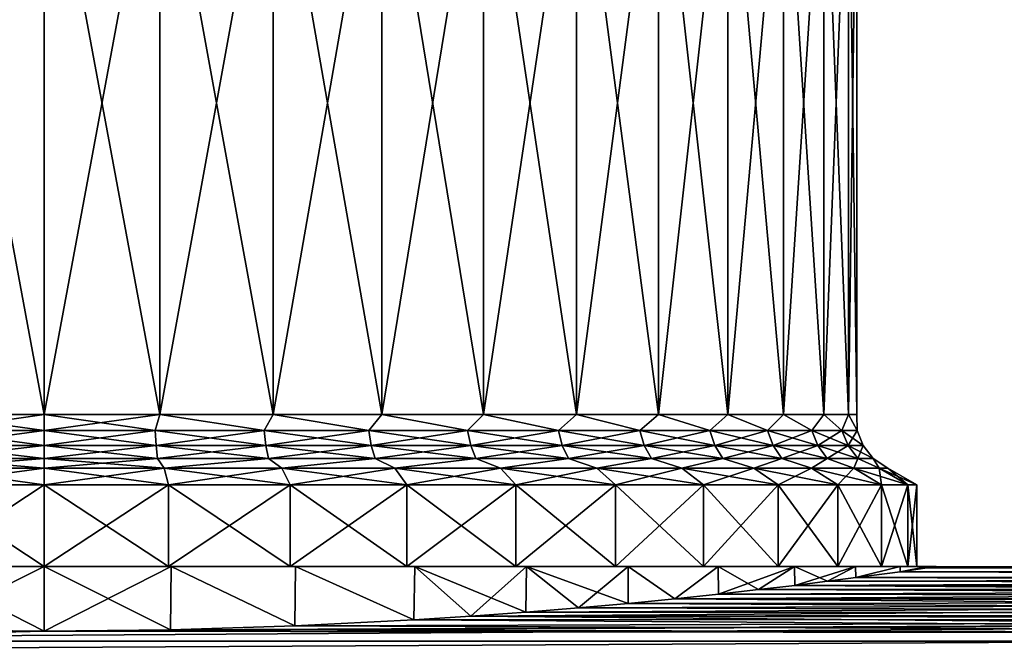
# Model space of a CAD drawing. Header units: metres. Extents: x -90 to 90, y -123 to 74.
# Tile 49 of 131: x -60 to -48, y 13 to 21. Entities that reach past the tile are written whole.
import ezdxf

# ---------------------------------------------------------------- set-up
doc = ezdxf.new("R2010")
doc.units = ezdxf.units.M
doc.layers.add('solid_11662012', color=7, linetype='CONTINUOUS')

msp = doc.modelspace()

# ---------------------------------------------------------------- linework, layer by layer
at = {"layer": 'solid_11662012'}
for points in [[(-61.491104, 15.961881, -10.370854), (-61.491116, 24, -10.370851), (-60, 24, -10.4775)], [(-60, 15.961881, 10.4775), (-60, 24, 10.4775), (-61.491116, 24, 10.370851)], [(-61.491104, 15.961881, 10.370854), (-60, 15.961881, 10.4775), (-61.491116, 24, 10.370851)], [(-60, 15.961881, -10.4775), (-61.491104, 15.961881, -10.370854), (-60, 24, -10.4775)], [(-58.508884, 24, -10.370851), (-60, 15.961881, -10.4775), (-60, 24, -10.4775)], [(-58.508896, 15.961881, 10.370854), (-60, 24, 10.4775), (-60, 15.961881, 10.4775)], [(-58.508896, 15.961881, 10.370854), (-58.508884, 24, 10.370851), (-60, 24, 10.4775)], [(-58.508896, 15.961881, -10.370854), (-60, 15.961881, -10.4775), (-58.508884, 24, -10.370851)], [(-58.508896, 15.961881, 10.370854), (-57.048149, 15.961881, 10.053088), (-58.508884, 24, 10.370851)], [(-58.508896, 15.961881, -10.370854), (-58.508884, 24, -10.370851), (-57.048176, 24, -10.053095)], [(-57.048149, 15.961881, -10.053088), (-58.508896, 15.961881, -10.370854), (-57.048176, 24, -10.053095)], [(-57.048149, 15.961881, 10.053088), (-57.048176, 24, 10.053095), (-58.508884, 24, 10.370851)], [(-55.647488, 15.961881, 9.530669), (-55.647465, 24, 9.530657), (-57.048176, 24, 10.053095)], [(-57.048149, 15.961881, 10.053088), (-55.647488, 15.961881, 9.530669), (-57.048176, 24, 10.053095)], [(-57.048149, 15.961881, -10.053088), (-57.048176, 24, -10.053095), (-55.647465, 24, -9.530657)], [(-55.647491, 15.961881, -9.530669), (-57.048149, 15.961881, -10.053088), (-55.647465, 24, -9.530657)], [(-55.647491, 15.961881, -9.530669), (-55.647465, 24, -9.530657), (-54.335453, 24, -8.814242)], [(-54.335438, 15.961881, -8.814235), (-55.647491, 15.961881, -9.530669), (-54.335453, 24, -8.814242)], [(-55.647488, 15.961881, 9.530669), (-54.335438, 15.961881, 8.814235), (-55.647465, 24, 9.530657)], [(-54.335438, 15.961881, 8.814235), (-54.335453, 24, 8.814242), (-55.647465, 24, 9.530657)], [(-53.138699, 15.961881, 7.918366), (-53.138687, 24, 7.918358), (-54.335453, 24, 8.814242)], [(-54.335438, 15.961881, 8.814235), (-53.138699, 15.961881, 7.918366), (-54.335453, 24, 8.814242)], [(-54.335438, 15.961881, -8.814235), (-54.335453, 24, -8.814242), (-53.138687, 24, -7.918358)], [(-53.138699, 15.961881, -7.918366), (-54.335438, 15.961881, -8.814235), (-53.138687, 24, -7.918358)], [(-53.138699, 15.961881, 7.918366), (-52.081635, 15.961881, 6.861304), (-53.138687, 24, 7.918358)], [(-53.138699, 15.961881, -7.918366), (-53.138687, 24, -7.918358), (-52.081631, 24, -6.861297)], [(-52.081635, 15.961881, -6.861304), (-53.138699, 15.961881, -7.918366), (-52.081631, 24, -6.861297)], [(-52.081635, 15.961881, 6.861304), (-52.081631, 24, 6.861297), (-53.138687, 24, 7.918358)], [(-52.081635, 15.961881, 6.861304), (-51.185768, 15.961881, 5.664565), (-52.081631, 24, 6.861297)], [(-52.081635, 15.961881, -6.861304), (-52.081631, 24, -6.861297), (-51.18578, 24, -5.664585)], [(-51.185768, 15.961881, -5.664565), (-52.081635, 15.961881, -6.861304), (-51.18578, 24, -5.664585)], [(-51.185768, 15.961881, 5.664565), (-51.18578, 24, 5.664585), (-52.081631, 24, 6.861297)], [(-50.46933, 15.961881, 4.352511), (-50.469322, 24, 4.352486), (-51.18578, 24, 5.664585)], [(-51.185768, 15.961881, 5.664565), (-50.46933, 15.961881, 4.352511), (-51.18578, 24, 5.664585)], [(-51.185768, 15.961881, -5.664565), (-51.18578, 24, -5.664585), (-50.469322, 24, -4.352486)], [(-50.46933, 15.961881, -4.352511), (-51.185768, 15.961881, -5.664565), (-50.469322, 24, -4.352486)], [(-50.46933, 15.961881, 4.352511), (-49.946911, 15.961881, 2.951853), (-50.469322, 24, 4.352486)], [(-50.46933, 15.961881, -4.352511), (-50.469322, 24, -4.352486), (-49.946922, 24, -2.951874)], [(-49.946911, 15.961881, -2.951853), (-50.46933, 15.961881, -4.352511), (-49.946922, 24, -2.951874)], [(-49.946911, 15.961881, 2.951853), (-49.946922, 24, 2.951874), (-50.469322, 24, 4.352486)], [(-49.629147, 15.961881, 1.491104), (-49.629143, 24, 1.491084), (-49.946922, 24, 2.951874)], [(-49.946911, 15.961881, 2.951853), (-49.629147, 15.961881, 1.491104), (-49.946922, 24, 2.951874)], [(-49.946911, 15.961881, -2.951853), (-49.946922, 24, -2.951874), (-49.629143, 24, -1.491084)], [(-49.629147, 15.961881, -1.491104), (-49.946911, 15.961881, -2.951853), (-49.629143, 24, -1.491084)], [(-49.629147, 15.961881, 1.491104), (-49.522499, 15.961881, 0), (-49.629143, 24, 1.491084)], [(-49.629147, 15.961881, -1.491104), (-49.629143, 24, -1.491084), (-49.522503, 24)], [(-49.522499, 15.961881, 0), (-49.629147, 15.961881, -1.491104), (-49.522503, 24)], [(-49.522499, 15.961881, 0), (-49.522503, 24), (-49.629143, 24, 1.491084)], [(-60, 15.754825, 10.50476), (-60, 15.961881, 10.4775), (-61.491104, 15.961881, 10.370854)], [(-60, 15.754825, 10.50476), (-61.491104, 15.961881, 10.370854), (-61.430397, 15.754825, 10.406918)], [(-61.430397, 15.754825, -10.406918), (-61.491104, 15.961881, -10.370854), (-60, 15.961881, -10.4775)], [(-61.430397, 15.754825, -10.406918), (-60, 15.961881, -10.4775), (-60, 15.754825, -10.50476)], [(-58.569603, 15.754825, 10.406918), (-58.508896, 15.961881, 10.370854), (-60, 15.961881, 10.4775)], [(-58.569603, 15.754825, 10.406918), (-60, 15.961881, 10.4775), (-60, 15.754825, 10.50476)], [(-60, 15.754825, -10.50476), (-60, 15.961881, -10.4775), (-58.508896, 15.961881, -10.370854)], [(-58.569603, 15.754825, -10.406918), (-60, 15.754825, -10.50476), (-58.508896, 15.961881, -10.370854)], [(-58.569603, 15.754825, -10.406918), (-58.508896, 15.961881, -10.370854), (-57.165852, 15.754825, -10.115214)], [(-57.165852, 15.754825, 10.115214), (-58.508896, 15.961881, 10.370854), (-58.569603, 15.754825, 10.406918)], [(-57.165852, 15.754825, -10.115214), (-58.508896, 15.961881, -10.370854), (-57.048149, 15.961881, -10.053088)], [(-57.165852, 15.754825, 10.115214), (-57.048149, 15.961881, 10.053088), (-58.508896, 15.961881, 10.370854)], [(-57.165852, 15.754825, -10.115214), (-57.048149, 15.961881, -10.053088), (-55.814892, 15.754825, -9.635084)], [(-55.814892, 15.754825, 9.635084), (-57.048149, 15.961881, 10.053088), (-57.165852, 15.754825, 10.115214)], [(-55.814892, 15.754825, -9.635084), (-57.048149, 15.961881, -10.053088), (-55.647491, 15.961881, -9.530669)], [(-55.814892, 15.754825, 9.635084), (-55.647488, 15.961881, 9.530669), (-57.048149, 15.961881, 10.053088)], [(-55.814892, 15.754825, -9.635084), (-55.647491, 15.961881, -9.530669), (-54.541897, 15.754825, -8.975471)], [(-54.541897, 15.754825, 8.975471), (-55.647488, 15.961881, 9.530669), (-55.814892, 15.754825, 9.635084)], [(-54.541897, 15.754825, -8.975471), (-55.647491, 15.961881, -9.530669), (-54.335438, 15.961881, -8.814235)], [(-54.541897, 15.754825, 8.975471), (-54.335438, 15.961881, 8.814235), (-55.647488, 15.961881, 9.530669)], [(-54.541897, 15.754825, -8.975471), (-54.335438, 15.961881, -8.814235), (-53.370571, 15.754825, -8.148661)], [(-53.370571, 15.754825, 8.148661), (-54.335438, 15.961881, 8.814235), (-54.541897, 15.754825, 8.975471)], [(-53.370571, 15.754825, -8.148661), (-54.335438, 15.961881, -8.814235), (-53.138699, 15.961881, -7.918366)], [(-53.370571, 15.754825, 8.148661), (-53.138699, 15.961881, 7.918366), (-54.335438, 15.961881, 8.814235)], [(-53.370571, 15.754825, -8.148661), (-53.138699, 15.961881, -7.918366), (-52.322742, 15.754825, -7.170056)], [(-52.322742, 15.754825, 7.170056), (-53.138699, 15.961881, 7.918366), (-53.370571, 15.754825, 8.148661)], [(-52.322742, 15.754825, -7.170056), (-53.138699, 15.961881, -7.918366), (-52.081635, 15.961881, -6.861304)], [(-52.322742, 15.754825, 7.170056), (-52.081635, 15.961881, 6.861304), (-53.138699, 15.961881, 7.918366)], [(-52.322742, 15.754825, -7.170056), (-52.081635, 15.961881, -6.861304), (-51.417927, 15.754825, -6.057888)], [(-51.417927, 15.754825, 6.057888), (-52.081635, 15.961881, 6.861304), (-52.322742, 15.754825, 7.170056)], [(-51.417927, 15.754825, -6.057888), (-52.081635, 15.961881, -6.861304), (-51.185768, 15.961881, -5.664565)], [(-51.417927, 15.754825, 6.057888), (-51.185768, 15.961881, 5.664565), (-52.081635, 15.961881, 6.861304)], [(-51.417927, 15.754825, -6.057888), (-51.185768, 15.961881, -5.664565), (-50.672981, 15.754825, -4.832872)], [(-50.672981, 15.754825, 4.832872), (-51.185768, 15.961881, 5.664565), (-51.417927, 15.754825, 6.057888)], [(-50.672981, 15.754825, -4.832872), (-51.185768, 15.961881, -5.664565), (-50.46933, 15.961881, -4.352511)], [(-50.672981, 15.754825, 4.832872), (-50.46933, 15.961881, 4.352511), (-51.185768, 15.961881, 5.664565)], [(-50.672981, 15.754825, -4.832872), (-50.46933, 15.961881, -4.352511), (-50.101776, 15.754825, -3.51783)], [(-50.101776, 15.754825, 3.51783), (-50.46933, 15.961881, 4.352511), (-50.672981, 15.754825, 4.832872)], [(-50.101776, 15.754825, -3.51783), (-50.46933, 15.961881, -4.352511), (-49.946911, 15.961881, -2.951853)], [(-50.101776, 15.754825, 3.51783), (-49.946911, 15.961881, 2.951853), (-50.46933, 15.961881, 4.352511)], [(-50.101776, 15.754825, -3.51783), (-49.946911, 15.961881, -2.951853), (-49.714958, 15.754825, -2.137256)], [(-49.714958, 15.754825, 2.137256), (-49.946911, 15.961881, 2.951853), (-50.101776, 15.754825, 3.51783)], [(-49.714958, 15.754825, -2.137256), (-49.946911, 15.961881, -2.951853), (-49.629147, 15.961881, -1.491104)], [(-49.714958, 15.754825, 2.137256), (-49.629147, 15.961881, 1.491104), (-49.946911, 15.961881, 2.951853)], [(-49.714958, 15.754825, -2.137256), (-49.629147, 15.961881, -1.491104), (-49.51973, 15.754825, -0.71687)], [(-49.51973, 15.754825, 0.71687), (-49.629147, 15.961881, 1.491104), (-49.714958, 15.754825, 2.137256)], [(-49.51973, 15.754825, -0.71687), (-49.629147, 15.961881, -1.491104), (-49.522499, 15.961881, 0)], [(-49.51973, 15.754825, 0.71687), (-49.522499, 15.961881, 0), (-49.629147, 15.961881, 1.491104)], [(-49.51973, 15.754825, -0.71687), (-49.522499, 15.961881, 0), (-49.51973, 15.754825, 0.71687)], [(-60, 15.754825, -10.50476), (-60, 15.561699, -10.584785), (-61.441296, 15.561699, -10.486197)], [(-61.430397, 15.754825, -10.406918), (-60, 15.754825, -10.50476), (-61.441296, 15.561699, -10.486197)], [(-61.430397, 15.754825, 10.406918), (-61.441296, 15.561699, 10.486197), (-60, 15.561699, 10.584785)], [(-60, 15.754825, 10.50476), (-61.430397, 15.754825, 10.406918), (-60, 15.561699, 10.584785)], [(-58.569603, 15.754825, -10.406918), (-60, 15.561699, -10.584785), (-60, 15.754825, -10.50476)], [(-58.569603, 15.754825, -10.406918), (-58.558704, 15.561699, -10.486197), (-60, 15.561699, -10.584785)], [(-58.558704, 15.561699, 10.486197), (-60, 15.754825, 10.50476), (-60, 15.561699, 10.584785)], [(-58.569603, 15.754825, 10.406918), (-60, 15.754825, 10.50476), (-58.558704, 15.561699, 10.486197)], [(-58.569603, 15.754825, 10.406918), (-58.558704, 15.561699, 10.486197), (-57.14426, 15.561699, 10.192272)], [(-57.165852, 15.754825, 10.115214), (-58.569603, 15.754825, 10.406918), (-57.14426, 15.561699, 10.192272)], [(-58.569603, 15.754825, -10.406918), (-57.165852, 15.754825, -10.115214), (-58.558704, 15.561699, -10.486197)], [(-57.165852, 15.754825, -10.115214), (-57.14426, 15.561699, -10.192272), (-58.558704, 15.561699, -10.486197)], [(-57.165852, 15.754825, 10.115214), (-57.14426, 15.561699, 10.192272), (-55.783009, 15.561699, 9.708484)], [(-55.814892, 15.754825, 9.635084), (-57.165852, 15.754825, 10.115214), (-55.783009, 15.561699, 9.708484)], [(-57.165852, 15.754825, -10.115214), (-55.814892, 15.754825, -9.635084), (-57.14426, 15.561699, -10.192272)], [(-55.814892, 15.754825, -9.635084), (-55.783009, 15.561699, -9.708484), (-57.14426, 15.561699, -10.192272)], [(-55.814892, 15.754825, 9.635084), (-55.783009, 15.561699, 9.708484), (-54.500317, 15.561699, 9.043845)], [(-54.541897, 15.754825, 8.975471), (-55.814892, 15.754825, 9.635084), (-54.500317, 15.561699, 9.043845)], [(-55.814892, 15.754825, -9.635084), (-54.541897, 15.754825, -8.975471), (-55.783009, 15.561699, -9.708484)], [(-54.541897, 15.754825, -8.975471), (-54.500317, 15.561699, -9.043845), (-55.783009, 15.561699, -9.708484)], [(-54.541897, 15.754825, 8.975471), (-54.500317, 15.561699, 9.043845), (-53.320068, 15.561699, 8.210737)], [(-53.370571, 15.754825, 8.148661), (-54.541897, 15.754825, 8.975471), (-53.320068, 15.561699, 8.210737)], [(-54.541897, 15.754825, -8.975471), (-53.370571, 15.754825, -8.148661), (-54.500317, 15.561699, -9.043845)], [(-53.370571, 15.754825, -8.148661), (-53.320068, 15.561699, -8.210737), (-54.500317, 15.561699, -9.043845)], [(-53.370571, 15.754825, 8.148661), (-53.320068, 15.561699, 8.210737), (-52.264259, 15.561699, 7.224678)], [(-52.322742, 15.754825, 7.170056), (-53.370571, 15.754825, 8.148661), (-52.264259, 15.561699, 7.224678)], [(-53.370571, 15.754825, -8.148661), (-52.322742, 15.754825, -7.170056), (-53.320068, 15.561699, -8.210737)], [(-52.322742, 15.754825, -7.170056), (-52.264259, 15.561699, -7.224678), (-53.320068, 15.561699, -8.210737)], [(-52.322742, 15.754825, 7.170056), (-52.264259, 15.561699, 7.224678), (-51.352551, 15.561699, 6.104037)], [(-51.417927, 15.754825, 6.057888), (-52.322742, 15.754825, 7.170056), (-51.352551, 15.561699, 6.104037)], [(-52.322742, 15.754825, -7.170056), (-51.417927, 15.754825, -6.057888), (-52.264259, 15.561699, -7.224678)], [(-51.417927, 15.754825, -6.057888), (-51.352551, 15.561699, -6.104037), (-52.264259, 15.561699, -7.224678)], [(-51.417927, 15.754825, 6.057888), (-51.352551, 15.561699, 6.104037), (-50.601925, 15.561699, 4.869689)], [(-50.672981, 15.754825, 4.832872), (-51.417927, 15.754825, 6.057888), (-50.601925, 15.561699, 4.869689)], [(-51.417927, 15.754825, -6.057888), (-50.672981, 15.754825, -4.832872), (-51.352551, 15.561699, -6.104037)], [(-50.672981, 15.754825, -4.832872), (-50.601925, 15.561699, -4.869689), (-51.352551, 15.561699, -6.104037)], [(-50.672981, 15.754825, 4.832872), (-50.601925, 15.561699, 4.869689), (-50.026371, 15.561699, 3.544629)], [(-50.101776, 15.754825, 3.51783), (-50.672981, 15.754825, 4.832872), (-50.026371, 15.561699, 3.544629)], [(-50.672981, 15.754825, -4.832872), (-50.101776, 15.754825, -3.51783), (-50.601925, 15.561699, -4.869689)], [(-50.101776, 15.754825, -3.51783), (-50.026371, 15.561699, -3.544629), (-50.601925, 15.561699, -4.869689)], [(-50.101776, 15.754825, 3.51783), (-50.026371, 15.561699, 3.544629), (-49.636604, 15.561699, 2.153538)], [(-49.714958, 15.754825, 2.137256), (-50.101776, 15.754825, 3.51783), (-49.636604, 15.561699, 2.153538)], [(-50.101776, 15.754825, -3.51783), (-49.714958, 15.754825, -2.137256), (-50.026371, 15.561699, -3.544629)], [(-49.714958, 15.754825, -2.137256), (-49.636604, 15.561699, -2.153538), (-50.026371, 15.561699, -3.544629)], [(-49.714958, 15.754825, 2.137256), (-49.636604, 15.561699, 2.153538), (-49.439892, 15.561699, 0.722331)], [(-49.51973, 15.754825, 0.71687), (-49.714958, 15.754825, 2.137256), (-49.439892, 15.561699, 0.722331)], [(-49.714958, 15.754825, -2.137256), (-49.51973, 15.754825, -0.71687), (-49.636604, 15.561699, -2.153538)], [(-49.51973, 15.754825, -0.71687), (-49.439892, 15.561699, -0.722331), (-49.636604, 15.561699, -2.153538)], [(-49.51973, 15.754825, 0.71687), (-49.439892, 15.561699, 0.722331), (-49.439892, 15.561699, -0.722331)], [(-49.51973, 15.754825, -0.71687), (-49.51973, 15.754825, 0.71687), (-49.439892, 15.561699, -0.722331)], [(-60, 15.561699, -10.584785), (-60, 15.395899, -10.712111), (-61.458633, 15.395899, -10.612338)], [(-61.441296, 15.561699, -10.486197), (-60, 15.561699, -10.584785), (-61.458633, 15.395899, -10.612338)], [(-61.441296, 15.561699, 10.486197), (-61.458633, 15.395899, 10.612338), (-60, 15.395899, 10.712111)], [(-60, 15.561699, 10.584785), (-61.441296, 15.561699, 10.486197), (-60, 15.395899, 10.712111)], [(-58.558704, 15.561699, -10.486197), (-60, 15.395899, -10.712111), (-60, 15.561699, -10.584785)], [(-58.558704, 15.561699, -10.486197), (-58.541367, 15.395899, -10.612338), (-60, 15.395899, -10.712111)], [(-58.541367, 15.395899, 10.612338), (-60, 15.561699, 10.584785), (-60, 15.395899, 10.712111)], [(-58.558704, 15.561699, 10.486197), (-60, 15.561699, 10.584785), (-58.541367, 15.395899, 10.612338)], [(-58.558704, 15.561699, 10.486197), (-58.541367, 15.395899, 10.612338), (-57.109905, 15.395899, 10.314877)], [(-57.14426, 15.561699, 10.192272), (-58.558704, 15.561699, 10.486197), (-57.109905, 15.395899, 10.314877)], [(-58.558704, 15.561699, -10.486197), (-57.14426, 15.561699, -10.192272), (-58.541367, 15.395899, -10.612338)], [(-57.14426, 15.561699, -10.192272), (-57.109905, 15.395899, -10.314877), (-58.541367, 15.395899, -10.612338)], [(-57.14426, 15.561699, 10.192272), (-57.109905, 15.395899, 10.314877), (-55.732285, 15.395899, 9.825269)], [(-55.783009, 15.561699, 9.708484), (-57.14426, 15.561699, 10.192272), (-55.732285, 15.395899, 9.825269)], [(-57.14426, 15.561699, -10.192272), (-55.783009, 15.561699, -9.708484), (-57.109905, 15.395899, -10.314877)], [(-55.783009, 15.561699, -9.708484), (-55.732285, 15.395899, -9.825269), (-57.109905, 15.395899, -10.314877)], [(-55.783009, 15.561699, 9.708484), (-55.732285, 15.395899, 9.825269), (-54.434158, 15.395899, 9.152636)], [(-54.500317, 15.561699, 9.043845), (-55.783009, 15.561699, 9.708484), (-54.434158, 15.395899, 9.152636)], [(-55.783009, 15.561699, -9.708484), (-54.500317, 15.561699, -9.043845), (-55.732285, 15.395899, -9.825269)], [(-54.500317, 15.561699, -9.043845), (-54.434158, 15.395899, -9.152636), (-55.732285, 15.395899, -9.825269)], [(-54.500317, 15.561699, 9.043845), (-54.434158, 15.395899, 9.152636), (-53.239716, 15.395899, 8.309505)], [(-53.320068, 15.561699, 8.210737), (-54.500317, 15.561699, 9.043845), (-53.239716, 15.395899, 8.309505)], [(-54.500317, 15.561699, -9.043845), (-53.320068, 15.561699, -8.210737), (-54.434158, 15.395899, -9.152636)], [(-53.320068, 15.561699, -8.210737), (-53.239716, 15.395899, -8.309505), (-54.434158, 15.395899, -9.152636)], [(-53.320068, 15.561699, 8.210737), (-53.239716, 15.395899, 8.309505), (-52.171204, 15.395899, 7.311585)], [(-52.264259, 15.561699, 7.224678), (-53.320068, 15.561699, 8.210737), (-52.171204, 15.395899, 7.311585)], [(-53.320068, 15.561699, -8.210737), (-52.264259, 15.561699, -7.224678), (-53.239716, 15.395899, -8.309505)], [(-52.264259, 15.561699, -7.224678), (-52.171204, 15.395899, -7.311585), (-53.239716, 15.395899, -8.309505)], [(-52.264259, 15.561699, 7.224678), (-52.171204, 15.395899, 7.311585), (-51.248528, 15.395899, 6.177464)], [(-51.352551, 15.561699, 6.104037), (-52.264259, 15.561699, 7.224678), (-51.248528, 15.395899, 6.177464)], [(-52.264259, 15.561699, -7.224678), (-51.352551, 15.561699, -6.104037), (-52.171204, 15.395899, -7.311585)], [(-51.352551, 15.561699, -6.104037), (-51.248528, 15.395899, -6.177464), (-52.171204, 15.395899, -7.311585)], [(-51.352551, 15.561699, 6.104037), (-51.248528, 15.395899, 6.177464), (-50.488876, 15.395899, 4.928267)], [(-50.601925, 15.561699, 4.869689), (-51.352551, 15.561699, 6.104037), (-50.488876, 15.395899, 4.928267)], [(-51.352551, 15.561699, -6.104037), (-50.601925, 15.561699, -4.869689), (-51.248528, 15.395899, -6.177464)], [(-50.601925, 15.561699, -4.869689), (-50.488876, 15.395899, -4.928267), (-51.248528, 15.395899, -6.177464)], [(-50.601925, 15.561699, 4.869689), (-50.488876, 15.395899, 4.928267), (-49.906395, 15.395899, 3.587268)], [(-50.026371, 15.561699, 3.544629), (-50.601925, 15.561699, 4.869689), (-49.906395, 15.395899, 3.587268)], [(-50.601925, 15.561699, -4.869689), (-50.026371, 15.561699, -3.544629), (-50.488876, 15.395899, -4.928267)], [(-50.026371, 15.561699, -3.544629), (-49.906395, 15.395899, -3.587268), (-50.488876, 15.395899, -4.928267)], [(-50.026371, 15.561699, 3.544629), (-49.906395, 15.395899, 3.587268), (-49.511944, 15.395899, 2.179443)], [(-49.636604, 15.561699, 2.153538), (-50.026371, 15.561699, 3.544629), (-49.511944, 15.395899, 2.179443)], [(-50.026371, 15.561699, -3.544629), (-49.636604, 15.561699, -2.153538), (-49.906395, 15.395899, -3.587268)], [(-49.636604, 15.561699, -2.153538), (-49.511944, 15.395899, -2.179443), (-49.906395, 15.395899, -3.587268)], [(-49.636604, 15.561699, 2.153538), (-49.511944, 15.395899, 2.179443), (-49.312862, 15.395899, 0.73102)], [(-49.439892, 15.561699, 0.722331), (-49.636604, 15.561699, 2.153538), (-49.312862, 15.395899, 0.73102)], [(-49.636604, 15.561699, -2.153538), (-49.439892, 15.561699, -0.722331), (-49.511944, 15.395899, -2.179443)], [(-49.439892, 15.561699, -0.722331), (-49.312862, 15.395899, -0.73102), (-49.511944, 15.395899, -2.179443)], [(-49.439892, 15.561699, 0.722331), (-49.312862, 15.395899, 0.73102), (-49.312862, 15.395899, -0.73102)], [(-49.439892, 15.561699, -0.722331), (-49.439892, 15.561699, 0.722331), (-49.312862, 15.395899, -0.73102)], [(-60, 15.395899, -10.712111), (-60, 15.26906, -10.8775), (-61.547993, 15.26906, -10.766788)], [(-61.458633, 15.395899, -10.612338), (-60, 15.395899, -10.712111), (-61.547993, 15.26906, -10.766788)], [(-61.458633, 15.395899, 10.612338), (-61.547993, 15.26906, 10.766788), (-60, 15.26906, 10.8775)], [(-60, 15.395899, 10.712111), (-61.458633, 15.395899, 10.612338), (-60, 15.26906, 10.8775)], [(-58.541367, 15.395899, -10.612338), (-58.452007, 15.26906, -10.766788), (-60, 15.26906, -10.8775)], [(-58.541367, 15.395899, -10.612338), (-60, 15.26906, -10.8775), (-60, 15.395899, -10.712111)], [(-60, 15.395899, 10.712111), (-60, 15.26906, 10.8775), (-58.452007, 15.26906, 10.766788)], [(-58.541367, 15.395899, 10.612338), (-60, 15.395899, 10.712111), (-58.452007, 15.26906, 10.766788)], [(-57.109905, 15.395899, 10.314877), (-58.541367, 15.395899, 10.612338), (-58.452007, 15.26906, 10.766788)], [(-58.541367, 15.395899, -10.612338), (-57.109905, 15.395899, -10.314877), (-58.452007, 15.26906, -10.766788)], [(-57.109905, 15.395899, 10.314877), (-58.452007, 15.26906, 10.766788), (-56.935482, 15.26906, 10.436893)], [(-57.109905, 15.395899, -10.314877), (-56.935482, 15.26906, -10.436893), (-58.452007, 15.26906, -10.766788)], [(-55.732285, 15.395899, 9.825269), (-57.109905, 15.395899, 10.314877), (-56.935482, 15.26906, 10.436893)], [(-57.109905, 15.395899, -10.314877), (-55.732285, 15.395899, -9.825269), (-56.935482, 15.26906, -10.436893)], [(-55.732285, 15.395899, 9.825269), (-56.935482, 15.26906, 10.436893), (-55.481342, 15.26906, 9.89453)], [(-55.732285, 15.395899, -9.825269), (-55.481339, 15.26906, -9.894529), (-56.935482, 15.26906, -10.436893)], [(-54.434158, 15.395899, 9.152636), (-55.732285, 15.395899, 9.825269), (-55.481342, 15.26906, 9.89453)], [(-55.732285, 15.395899, -9.825269), (-54.434158, 15.395899, -9.152636), (-55.481339, 15.26906, -9.894529)], [(-54.434158, 15.395899, 9.152636), (-55.481342, 15.26906, 9.89453), (-54.119198, 15.26906, 9.150747)], [(-54.434158, 15.395899, -9.152636), (-54.119198, 15.26906, -9.150746), (-55.481339, 15.26906, -9.894529)], [(-53.239716, 15.395899, 8.309505), (-54.434158, 15.395899, 9.152636), (-54.119198, 15.26906, 9.150747)], [(-54.434158, 15.395899, -9.152636), (-53.239716, 15.395899, -8.309505), (-54.119198, 15.26906, -9.150746)], [(-53.239716, 15.395899, 8.309505), (-54.119198, 15.26906, 9.150747), (-52.876766, 15.26906, 8.220676)], [(-53.239716, 15.395899, -8.309505), (-52.876762, 15.26906, -8.220675), (-54.119198, 15.26906, -9.150746)], [(-52.171204, 15.395899, 7.311585), (-53.239716, 15.395899, 8.309505), (-52.876766, 15.26906, 8.220676)], [(-53.239716, 15.395899, -8.309505), (-52.171204, 15.395899, -7.311585), (-52.876762, 15.26906, -8.220675)], [(-52.171204, 15.395899, 7.311585), (-52.876766, 15.26906, 8.220676), (-51.779343, 15.26906, 7.123259)], [(-52.171204, 15.395899, -7.311585), (-51.779343, 15.26906, -7.123258), (-52.876762, 15.26906, -8.220675)], [(-51.248528, 15.395899, 6.177464), (-52.171204, 15.395899, 7.311585), (-51.779343, 15.26906, 7.123259)], [(-52.171204, 15.395899, -7.311585), (-51.248528, 15.395899, -6.177464), (-51.779343, 15.26906, -7.123258)], [(-51.248528, 15.395899, 6.177464), (-51.779343, 15.26906, 7.123259), (-50.84927, 15.26906, 5.880831)], [(-51.248528, 15.395899, -6.177464), (-50.84927, 15.26906, -5.880829), (-51.779343, 15.26906, -7.123258)], [(-50.488876, 15.395899, 4.928267), (-51.248528, 15.395899, 6.177464), (-50.84927, 15.26906, 5.880831)], [(-51.248528, 15.395899, -6.177464), (-50.488876, 15.395899, -4.928267), (-50.84927, 15.26906, -5.880829)], [(-50.488876, 15.395899, 4.928267), (-50.84927, 15.26906, 5.880831), (-50.10548, 15.26906, 4.518685)], [(-50.488876, 15.395899, -4.928267), (-50.10548, 15.26906, -4.518683), (-50.84927, 15.26906, -5.880829)], [(-49.906395, 15.395899, 3.587268), (-50.488876, 15.395899, 4.928267), (-50.10548, 15.26906, 4.518685)], [(-50.488876, 15.395899, -4.928267), (-49.906395, 15.395899, -3.587268), (-50.10548, 15.26906, -4.518683)], [(-49.906395, 15.395899, 3.587268), (-50.10548, 15.26906, 4.518685), (-49.563118, 15.26906, 3.064552)], [(-49.906395, 15.395899, -3.587268), (-49.563118, 15.26906, -3.06455), (-50.10548, 15.26906, -4.518683)], [(-49.511944, 15.395899, 2.179443), (-49.906395, 15.395899, 3.587268), (-49.563118, 15.26906, 3.064552)], [(-49.906395, 15.395899, -3.587268), (-49.511944, 15.395899, -2.179443), (-49.563118, 15.26906, -3.06455)], [(-49.511944, 15.395899, 2.179443), (-49.563118, 15.26906, 3.064552), (-49.233219, 15.26906, 1.548033)], [(-49.511944, 15.395899, -2.179443), (-49.233219, 15.26906, -1.548031), (-49.563118, 15.26906, -3.06455)], [(-49.312862, 15.395899, 0.73102), (-49.511944, 15.395899, 2.179443), (-49.233219, 15.26906, 1.548033)], [(-49.511944, 15.395899, -2.179443), (-49.312862, 15.395899, -0.73102), (-49.233219, 15.26906, -1.548031)], [(-49.312862, 15.395899, 0.73102), (-49.233219, 15.26906, 1.548033), (-49.122501, 15.26906, 0.000001)], [(-49.312862, 15.395899, -0.73102), (-49.122501, 15.26906, 0.000001), (-49.233219, 15.26906, -1.548031)], [(-49.312862, 15.395899, -0.73102), (-49.312862, 15.395899, 0.73102), (-49.122501, 15.26906, 0.000001)], [(-60, 15.26906, -10.8775), (-60, 15.053997, -11.25), (-61.601006, 15.053997, -11.135496)], [(-61.547993, 15.26906, -10.766788), (-60, 15.26906, -10.8775), (-61.601006, 15.053997, -11.135496)], [(-61.547993, 15.26906, 10.766788), (-61.601006, 15.053997, 11.135496), (-60, 15.053997, 11.25)], [(-60, 15.26906, 10.8775), (-61.547993, 15.26906, 10.766788), (-60, 15.053997, 11.25)], [(-58.452007, 15.26906, -10.766788), (-58.398994, 15.053997, -11.135496), (-60, 15.053997, -11.25)], [(-58.452007, 15.26906, -10.766788), (-60, 15.053997, -11.25), (-60, 15.26906, -10.8775)], [(-60, 15.26906, 10.8775), (-60, 15.053997, 11.25), (-58.398994, 15.053997, 11.135496)], [(-58.452007, 15.26906, 10.766788), (-60, 15.26906, 10.8775), (-58.398994, 15.053997, 11.135496)], [(-58.452007, 15.26906, 10.766788), (-58.398994, 15.053997, 11.135496), (-56.83046, 15.053997, 10.794282)], [(-56.935482, 15.26906, 10.436893), (-58.452007, 15.26906, 10.766788), (-56.83046, 15.053997, 10.794282)], [(-58.452007, 15.26906, -10.766788), (-56.935482, 15.26906, -10.436893), (-58.398994, 15.053997, -11.135496)], [(-56.935482, 15.26906, -10.436893), (-56.83046, 15.053997, -10.794282), (-58.398994, 15.053997, -11.135496)], [(-56.935482, 15.26906, 10.436893), (-56.83046, 15.053997, 10.794282), (-55.326611, 15.053997, 10.233374)], [(-55.481342, 15.26906, 9.89453), (-56.935482, 15.26906, 10.436893), (-55.326611, 15.053997, 10.233374)], [(-56.935482, 15.26906, -10.436893), (-55.481339, 15.26906, -9.894529), (-56.83046, 15.053997, -10.794282)], [(-55.481339, 15.26906, -9.894529), (-55.326611, 15.053997, -10.233374), (-56.83046, 15.053997, -10.794282)], [(-55.481342, 15.26906, 9.89453), (-55.326611, 15.053997, 10.233374), (-53.917801, 15.053997, 9.464109)], [(-54.119198, 15.26906, 9.150747), (-55.481342, 15.26906, 9.89453), (-53.917801, 15.053997, 9.464109)], [(-55.481339, 15.26906, -9.894529), (-54.119198, 15.26906, -9.150746), (-55.326611, 15.053997, -10.233374)], [(-54.119198, 15.26906, -9.150746), (-53.917801, 15.053997, -9.464109), (-55.326611, 15.053997, -10.233374)], [(-54.119198, 15.26906, 9.150747), (-53.917801, 15.053997, 9.464109), (-52.632778, 15.053997, 8.50215)], [(-52.876766, 15.26906, 8.220676), (-54.119198, 15.26906, 9.150747), (-52.632778, 15.053997, 8.50215)], [(-54.119198, 15.26906, -9.150746), (-52.876762, 15.26906, -8.220675), (-53.917801, 15.053997, -9.464109)], [(-52.876762, 15.26906, -8.220675), (-52.632778, 15.053997, -8.50215), (-53.917801, 15.053997, -9.464109)], [(-52.876766, 15.26906, 8.220676), (-52.632778, 15.053997, 8.50215), (-51.497849, 15.053997, 7.367221)], [(-51.779343, 15.26906, 7.123259), (-52.876766, 15.26906, 8.220676), (-51.497849, 15.053997, 7.367221)], [(-52.876762, 15.26906, -8.220675), (-51.779343, 15.26906, -7.123258), (-52.632778, 15.053997, -8.50215)], [(-51.779343, 15.26906, -7.123258), (-51.497849, 15.053997, -7.367221), (-52.632778, 15.053997, -8.50215)], [(-51.779343, 15.26906, 7.123259), (-51.497849, 15.053997, 7.367221), (-50.535892, 15.053997, 6.082198)], [(-50.84927, 15.26906, 5.880831), (-51.779343, 15.26906, 7.123259), (-50.535892, 15.053997, 6.082198)], [(-51.779343, 15.26906, -7.123258), (-50.84927, 15.26906, -5.880829), (-51.497849, 15.053997, -7.367221)], [(-50.84927, 15.26906, -5.880829), (-50.535892, 15.053997, -6.082198), (-51.497849, 15.053997, -7.367221)], [(-50.84927, 15.26906, 5.880831), (-50.535892, 15.053997, 6.082198), (-49.766624, 15.053997, 4.673389)], [(-50.10548, 15.26906, 4.518685), (-50.84927, 15.26906, 5.880831), (-49.766624, 15.053997, 4.673389)], [(-50.84927, 15.26906, -5.880829), (-50.10548, 15.26906, -4.518683), (-50.535892, 15.053997, -6.082198)], [(-50.10548, 15.26906, -4.518683), (-49.766624, 15.053997, -4.673389), (-50.535892, 15.053997, -6.082198)], [(-50.10548, 15.26906, 4.518685), (-49.766624, 15.053997, 4.673389), (-49.205719, 15.053997, 3.169539)], [(-49.563118, 15.26906, 3.064552), (-50.10548, 15.26906, 4.518685), (-49.205719, 15.053997, 3.169539)], [(-50.10548, 15.26906, -4.518683), (-49.563118, 15.26906, -3.06455), (-49.766624, 15.053997, -4.673389)], [(-49.563118, 15.26906, -3.06455), (-49.205719, 15.053997, -3.169539), (-49.766624, 15.053997, -4.673389)], [(-49.563118, 15.26906, 3.064552), (-49.205719, 15.053997, 3.169539), (-48.864502, 15.053997, 1.601006)], [(-49.233219, 15.26906, 1.548033), (-49.563118, 15.26906, 3.064552), (-48.864502, 15.053997, 1.601006)], [(-49.563118, 15.26906, -3.06455), (-49.233219, 15.26906, -1.548031), (-49.205719, 15.053997, -3.169539)], [(-49.233219, 15.26906, 1.548033), (-48.864502, 15.053997, 1.601006), (-48.75, 15.053997)], [(-49.122501, 15.26906, 0.000001), (-49.233219, 15.26906, 1.548033), (-48.75, 15.053997)], [(-49.233219, 15.26906, -1.548031), (-48.864502, 15.053997, -1.601006), (-49.205719, 15.053997, -3.169539)], [(-49.233219, 15.26906, -1.548031), (-49.122501, 15.26906, 0.000001), (-48.864502, 15.053997, -1.601006)], [(-49.122501, 15.26906, 0.000001), (-48.75, 15.053997), (-48.864502, 15.053997, -1.601006)], [(-60, 15.053997, -11.25), (-60, 14, -11.25), (-61.601059, 14, -11.135487)], [(-61.601006, 15.053997, -11.135496), (-60, 15.053997, -11.25), (-61.601059, 14, -11.135487)], [(-61.601006, 15.053997, 11.135496), (-61.601059, 14, 11.135487), (-60, 14, 11.25)], [(-60, 15.053997, 11.25), (-61.601006, 15.053997, 11.135496), (-60, 14, 11.25)], [(-58.398994, 15.053997, -11.135496), (-58.398941, 14, -11.135487), (-60, 14, -11.25)], [(-58.398994, 15.053997, -11.135496), (-60, 14, -11.25), (-60, 15.053997, -11.25)], [(-60, 15.053997, 11.25), (-60, 14, 11.25), (-58.398941, 14, 11.135487)], [(-58.398994, 15.053997, 11.135496), (-60, 15.053997, 11.25), (-58.398941, 14, 11.135487)], [(-58.398994, 15.053997, 11.135496), (-58.398941, 14, 11.135487), (-56.830536, 14, 10.794302)], [(-56.83046, 15.053997, 10.794282), (-58.398994, 15.053997, 11.135496), (-56.830536, 14, 10.794302)], [(-58.398994, 15.053997, -11.135496), (-56.83046, 15.053997, -10.794282), (-58.398941, 14, -11.135487)], [(-56.83046, 15.053997, -10.794282), (-56.830536, 14, -10.794302), (-58.398941, 14, -11.135487)], [(-56.83046, 15.053997, 10.794282), (-56.830536, 14, 10.794302), (-55.326561, 14, 10.233352)], [(-55.326611, 15.053997, -10.233374), (-55.326561, 14, -10.233352), (-56.830536, 14, -10.794302)], [(-56.83046, 15.053997, -10.794282), (-55.326611, 15.053997, -10.233374), (-56.830536, 14, -10.794302)], [(-55.326611, 15.053997, 10.233374), (-56.83046, 15.053997, 10.794282), (-55.326561, 14, 10.233352)], [(-55.326611, 15.053997, 10.233374), (-55.326561, 14, 10.233352), (-53.917786, 14, 9.464097)], [(-53.917801, 15.053997, 9.464109), (-55.326611, 15.053997, 10.233374), (-53.917786, 14, 9.464097)], [(-55.326611, 15.053997, -10.233374), (-53.917801, 15.053997, -9.464109), (-55.326561, 14, -10.233352)], [(-53.917801, 15.053997, -9.464109), (-53.917786, 14, -9.464097), (-55.326561, 14, -10.233352)], [(-53.917801, 15.053997, 9.464109), (-53.917786, 14, 9.464097), (-52.632839, 14, 8.5022)], [(-52.632778, 15.053997, 8.50215), (-53.917801, 15.053997, 9.464109), (-52.632839, 14, 8.5022)], [(-53.917801, 15.053997, -9.464109), (-52.632778, 15.053997, -8.50215), (-53.917786, 14, -9.464097)], [(-52.632778, 15.053997, -8.50215), (-52.632839, 14, -8.5022), (-53.917786, 14, -9.464097)], [(-52.632778, 15.053997, 8.50215), (-52.632839, 14, 8.5022), (-51.497799, 14, 7.367161)], [(-51.497849, 15.053997, -7.367221), (-51.497799, 14, -7.367161), (-52.632839, 14, -8.5022)], [(-52.632778, 15.053997, -8.50215), (-51.497849, 15.053997, -7.367221), (-52.632839, 14, -8.5022)], [(-51.497849, 15.053997, 7.367221), (-52.632778, 15.053997, 8.50215), (-51.497799, 14, 7.367161)], [(-51.497849, 15.053997, 7.367221), (-51.497799, 14, 7.367161), (-50.535904, 14, 6.082214)], [(-50.535892, 15.053997, 6.082198), (-51.497849, 15.053997, 7.367221), (-50.535904, 14, 6.082214)], [(-51.497849, 15.053997, -7.367221), (-50.535892, 15.053997, -6.082198), (-51.497799, 14, -7.367161)], [(-50.535892, 15.053997, -6.082198), (-50.535904, 14, -6.082214), (-51.497799, 14, -7.367161)], [(-50.535892, 15.053997, 6.082198), (-50.535904, 14, 6.082214), (-49.766647, 14, 4.673437)], [(-49.766624, 15.053997, -4.673389), (-49.766647, 14, -4.673437), (-50.535904, 14, -6.082214)], [(-50.535892, 15.053997, -6.082198), (-49.766624, 15.053997, -4.673389), (-50.535904, 14, -6.082214)], [(-49.766624, 15.053997, 4.673389), (-50.535892, 15.053997, 6.082198), (-49.766647, 14, 4.673437)], [(-49.766624, 15.053997, 4.673389), (-49.766647, 14, 4.673437), (-49.205696, 14, 3.169465)], [(-49.205719, 15.053997, -3.169539), (-49.205696, 14, -3.169465), (-49.766647, 14, -4.673437)], [(-49.766624, 15.053997, -4.673389), (-49.205719, 15.053997, -3.169539), (-49.766647, 14, -4.673437)], [(-49.205719, 15.053997, 3.169539), (-49.766624, 15.053997, 4.673389), (-49.205696, 14, 3.169465)], [(-49.205719, 15.053997, 3.169539), (-49.205696, 14, 3.169465), (-48.864513, 14, 1.60106)], [(-48.864502, 15.053997, 1.601006), (-49.205719, 15.053997, 3.169539), (-48.864513, 14, 1.60106)], [(-49.205719, 15.053997, -3.169539), (-48.864502, 15.053997, -1.601006), (-49.205696, 14, -3.169465)], [(-48.864502, 15.053997, -1.601006), (-48.864513, 14, -1.60106), (-49.205696, 14, -3.169465)], [(-48.864502, 15.053997, 1.601006), (-48.864513, 14, 1.60106), (-48.75, 14)], [(-48.75, 15.053997), (-48.75, 14), (-48.864513, 14, -1.60106)], [(-48.864502, 15.053997, -1.601006), (-48.75, 15.053997), (-48.864513, 14, -1.60106)], [(-48.75, 15.053997), (-48.864502, 15.053997, 1.601006), (-48.75, 14)], [(-63.239498, 14, -11.034296), (-58.363056, 14, -11.382892), (-61.636944, 14, -11.382892)], [(-60, 14, -11.25), (-58.363056, 14, -11.382892), (-63.239498, 14, -11.034296)], [(-61.601059, 14, -11.135487), (-60, 14, -11.25), (-63.239498, 14, -11.034296)], [(-61.636944, 14, -11.382892), (-58.363056, 14, -11.382892), (-60, 14, -11.5)], [(-61.62978, 13.185897, -11.383926), (-61.636944, 14, -11.382892), (-60, 14, -11.5)], [(-61.636944, 14, 11.382892), (-58.363056, 14, 11.382892), (-56.760502, 14, 11.034296)], [(-60, 14, 11.25), (-61.636944, 14, 11.382892), (-56.760502, 14, 11.034296)], [(-61.636944, 14, 11.382892), (-60, 14, 11.5), (-58.363056, 14, 11.382892)], [(-60, 13.169123, 11.5), (-60, 14, 11.5), (-61.636944, 14, 11.382892)], [(-60, 14, 11.25), (-61.601059, 14, 11.135487), (-61.636944, 14, 11.382892)], [(-61.62978, 13.185897, 11.383926), (-60, 13.169123, 11.5), (-61.636944, 14, 11.382892)], [(-60, 13.169123, -11.5), (-61.62978, 13.185897, -11.383926), (-60, 14, -11.5)], [(-60, 13.169123, -11.5), (-60, 14, -11.5), (-58.363056, 14, -11.382892)], [(-58.37022, 13.185897, -11.383926), (-60, 13.169123, -11.5), (-58.363056, 14, -11.382892)], [(-58.398941, 14, -11.135487), (-58.363056, 14, -11.382892), (-60, 14, -11.25)], [(-58.398941, 14, 11.135487), (-60, 14, 11.25), (-56.760502, 14, 11.034296)], [(-58.37022, 13.185897, 11.383926), (-58.363056, 14, 11.382892), (-60, 14, 11.5)], [(-60, 13.169123, 11.5), (-58.37022, 13.185897, 11.383926), (-60, 14, 11.5)], [(-58.398941, 14, -11.135487), (-56.760502, 14, -11.034296), (-58.363056, 14, -11.382892)], [(-58.398941, 14, -11.135487), (-56.830536, 14, -10.794302), (-56.760502, 14, -11.034296)], [(-56.830536, 14, 10.794302), (-58.398941, 14, 11.135487), (-56.760502, 14, 11.034296)], [(-56.770329, 13.234972, -11.037173), (-58.37022, 13.185897, -11.383926), (-58.363056, 14, -11.382892)], [(-58.37022, 13.185897, 11.383926), (-56.770329, 13.234972, 11.037173), (-58.363056, 14, 11.382892)], [(-56.770329, 13.234972, -11.037173), (-58.363056, 14, -11.382892), (-56.760502, 14, -11.034296)], [(-56.770329, 13.234972, 11.037173), (-56.760502, 14, 11.034296), (-58.363056, 14, 11.382892)], [(-56.830536, 14, -10.794302), (-55.2225, 14, -10.460672), (-56.760502, 14, -11.034296)], [(-56.830536, 14, -10.794302), (-55.326561, 14, -10.233352), (-55.2225, 14, -10.460672)], [(-56.830536, 14, 10.794302), (-56.760502, 14, 11.034296), (-55.2225, 14, 10.460672)], [(-55.326561, 14, 10.233352), (-56.830536, 14, 10.794302), (-55.2225, 14, 10.460672)], [(-55.233643, 13.312472, -10.465737), (-56.770329, 13.234972, -11.037173), (-56.760502, 14, -11.034296)], [(-56.770329, 13.234972, 11.037173), (-55.233643, 13.312473, 10.465737), (-56.760502, 14, 11.034296)], [(-55.233643, 13.312472, -10.465737), (-56.760502, 14, -11.034296), (-55.2225, 14, -10.460672)], [(-55.233643, 13.312473, 10.465737), (-55.2225, 14, 10.460672), (-56.760502, 14, 11.034296)], [(-55.326561, 14, -10.233352), (-53.782486, 14, -9.674317), (-55.2225, 14, -10.460672)], [(-55.326561, 14, -10.233352), (-53.917786, 14, -9.464097), (-53.782486, 14, -9.674317)], [(-55.326561, 14, 10.233352), (-55.2225, 14, 10.460672), (-53.782486, 14, 9.674317)], [(-53.917786, 14, 9.464097), (-55.326561, 14, 10.233352), (-53.782486, 14, 9.674317)], [(-54.498192, 13.360065, -10.098521), (-55.233643, 13.312472, -10.465737), (-55.2225, 14, -10.460672)], [(-55.233643, 13.312473, 10.465737), (-54.498192, 13.360065, 10.098521), (-55.2225, 14, 10.460672)], [(-54.498192, 13.360065, -10.098521), (-55.2225, 14, -10.460672), (-53.782486, 14, -9.674317)], [(-53.790703, 13.412249, 9.679604), (-53.782486, 14, 9.674317), (-55.2225, 14, 10.460672)], [(-54.498192, 13.360065, 10.098521), (-53.790703, 13.412249, 9.679604), (-55.2225, 14, 10.460672)], [(-53.790703, 13.412249, -9.679604), (-54.498192, 13.360065, -10.098521), (-53.782486, 14, -9.674317)], [(-53.917786, 14, -9.464097), (-52.469494, 14, -8.691452), (-53.782486, 14, -9.674317)], [(-53.917786, 14, -9.464097), (-52.632839, 14, -8.5022), (-52.469494, 14, -8.691452)], [(-53.917786, 14, 9.464097), (-53.782486, 14, 9.674317), (-52.469494, 14, 8.691452)], [(-52.632839, 14, 8.5022), (-53.917786, 14, 9.464097), (-52.469494, 14, 8.691452)], [(-53.113533, 13.468065, -9.210133), (-53.790703, 13.412249, -9.679604), (-53.782486, 14, -9.674317)], [(-53.790703, 13.412249, 9.679604), (-53.113529, 13.468065, 9.210133), (-53.782486, 14, 9.674317)], [(-53.113533, 13.468065, -9.210133), (-53.782486, 14, -9.674317), (-52.469494, 14, -8.691452)], [(-52.4716, 13.526264, 8.693291), (-52.469494, 14, 8.691452), (-53.782486, 14, 9.674317)], [(-53.113529, 13.468065, 9.210133), (-52.4716, 13.526264, 8.693291), (-53.782486, 14, 9.674317)], [(-52.4716, 13.526264, -8.693292), (-53.113533, 13.468065, -9.210133), (-52.469494, 14, -8.691452)], [(-52.632839, 14, -8.5022), (-51.308548, 14, -7.530507), (-52.469494, 14, -8.691452)], [(-52.632839, 14, -8.5022), (-51.497799, 14, -7.367161), (-51.308548, 14, -7.530507)], [(-52.632839, 14, 8.5022), (-52.469494, 14, 8.691452), (-51.308548, 14, 7.530507)], [(-51.497799, 14, 7.367161), (-52.632839, 14, 8.5022), (-51.308548, 14, 7.530507)], [(-51.868641, 13.585608, -8.13209), (-52.4716, 13.526264, -8.693292), (-52.469494, 14, -8.691452)], [(-52.4716, 13.526264, 8.693291), (-51.868641, 13.585608, 8.132089), (-52.469494, 14, 8.691452)], [(-51.868641, 13.585608, -8.13209), (-52.469494, 14, -8.691452), (-51.308548, 14, -7.530507)], [(-51.868641, 13.585608, 8.132089), (-51.308548, 14, 7.530507), (-52.469494, 14, 8.691452)], [(-51.306599, 13.644996, -7.528254), (-51.868641, 13.585608, -8.13209), (-51.308548, 14, -7.530507)], [(-51.868641, 13.585608, 8.132089), (-51.306599, 13.644996, 7.528254), (-51.308548, 14, 7.530507)], [(-51.497799, 14, -7.367161), (-50.325684, 14, -6.217516), (-51.308548, 14, -7.530507)], [(-51.497799, 14, -7.367161), (-50.535904, 14, -6.082214), (-50.325684, 14, -6.217516)], [(-51.497799, 14, 7.367161), (-51.308548, 14, 7.530507), (-50.325684, 14, 6.217516)], [(-50.535904, 14, 6.082214), (-51.497799, 14, 7.367161), (-50.325684, 14, 6.217516)], [(-51.306599, 13.644996, -7.528254), (-51.308548, 14, -7.530507), (-50.325684, 14, -6.217516)], [(-50.789825, 13.703057, 6.886414), (-50.325684, 14, 6.217516), (-51.308548, 14, 7.530507)], [(-51.306599, 13.644996, 7.528254), (-50.789825, 13.703057, 6.886414), (-51.308548, 14, 7.530507)], [(-50.789829, 13.703057, -6.886415), (-51.306599, 13.644996, -7.528254), (-50.325684, 14, -6.217516)], [(-50.321018, 13.758591, -6.210248), (-50.789829, 13.703057, -6.886415), (-50.325684, 14, -6.217516)], [(-50.789825, 13.703057, 6.886414), (-50.321014, 13.758591, 6.210248), (-50.325684, 14, 6.217516)], [(-50.535904, 14, -6.082214), (-49.539326, 14, -4.7775), (-50.325684, 14, -6.217516)], [(-50.535904, 14, -6.082214), (-49.766647, 14, -4.673437), (-49.539326, 14, -4.7775)], [(-50.535904, 14, 6.082214), (-50.325684, 14, 6.217516), (-49.539326, 14, 4.7775)], [(-49.766647, 14, 4.673437), (-50.535904, 14, 6.082214), (-49.539326, 14, 4.7775)], [(-50.321018, 13.758591, -6.210248), (-50.325684, 14, -6.217516), (-49.539326, 14, -4.7775)], [(-49.901455, 13.810594, 5.501747), (-49.539326, 14, 4.7775), (-50.325684, 14, 6.217516)], [(-50.321014, 13.758591, 6.210248), (-49.901455, 13.810594, 5.501747), (-50.325684, 14, 6.217516)], [(-49.901455, 13.810593, -5.501748), (-50.321018, 13.758591, -6.210248), (-49.539326, 14, -4.7775)], [(-49.534359, 13.857871, -4.766596), (-49.901455, 13.810593, -5.501748), (-49.539326, 14, -4.7775)], [(-49.901455, 13.810594, 5.501747), (-49.534359, 13.857871, 4.766594), (-49.539326, 14, 4.7775)], [(-49.766647, 14, -4.673437), (-48.965702, 14, -3.239497), (-49.539326, 14, -4.7775)], [(-49.766647, 14, -4.673437), (-49.205696, 14, -3.169465), (-48.965702, 14, -3.239497)], [(-49.766647, 14, 4.673437), (-49.539326, 14, 4.7775), (-48.965702, 14, 3.239497)], [(-49.205696, 14, 3.169465), (-49.766647, 14, 4.673437), (-48.965702, 14, 3.239497)], [(-49.534359, 13.857871, -4.766596), (-49.539326, 14, -4.7775), (-48.965702, 14, -3.239497)], [(-49.534359, 13.857871, 4.766594), (-48.965702, 14, 3.239497), (-49.539326, 14, 4.7775)], [(-48.962765, 13.934789, -3.229471), (-49.534359, 13.857871, -4.766596), (-48.965702, 14, -3.239497)], [(-49.534359, 13.857871, 4.766594), (-48.962765, 13.93479, 3.229469), (-48.965702, 14, 3.239497)], [(-49.205696, 14, -3.169465), (-48.617107, 14, -1.636943), (-48.965702, 14, -3.239497)], [(-49.205696, 14, -3.169465), (-48.864513, 14, -1.60106), (-48.617107, 14, -1.636943)], [(-49.205696, 14, 3.169465), (-48.965702, 14, 3.239497), (-48.617107, 14, 1.636943)], [(-48.864513, 14, 1.60106), (-49.205696, 14, 3.169465), (-48.617107, 14, 1.636943)], [(-48.962765, 13.934789, -3.229471), (-48.965702, 14, -3.239497), (-48.617107, 14, -1.636943)], [(-48.962765, 13.93479, 3.229469), (-48.617107, 14, 1.636943), (-48.965702, 14, 3.239497)], [(-48.616188, 13.983381, -1.630548), (-48.962765, 13.934789, -3.229471), (-48.617107, 14, -1.636943)], [(-48.962765, 13.93479, 3.229469), (-48.616188, 13.983381, 1.630547), (-48.617107, 14, 1.636943)], [(-48.962765, 13.93479, 3.229469), (-27.216923, 13.946211, 2.933153), (-48.616188, 13.983381, 1.630547)], [(-48.616188, 13.983381, -1.630548), (-27.195581, 13.962824, -2.438621), (-48.962765, 13.934789, -3.229471)], [(-48.864513, 14, 1.60106), (-48.617107, 14, 1.636943), (-48.5, 14)], [(-48.75, 14), (-48.864513, 14, 1.60106), (-48.5, 14)], [(-48.864513, 14, -1.60106), (-48.75, 14), (-48.617107, 14, -1.636943)], [(-48.75, 14), (-48.5, 14), (-48.617107, 14, -1.636943)], [(-48.616188, 13.983381, -1.630548), (-48.617107, 14, -1.636943), (-48.5, 14)], [(-48.616188, 13.983381, 1.630547), (-48.5, 14), (-48.617107, 14, 1.636943)], [(-48.616188, 13.983381, 1.630547), (-27.158197, 13.991884, 1.139522), (-48.5, 14)], [(-48.616188, 13.983381, -1.630548), (-48.5, 14), (-27.151108, 13.997377, -0.647799)], [(-48.616188, 13.983381, -1.630548), (-27.151108, 13.997377, -0.647799), (-27.195581, 13.962824, -2.438621)], [(-48.616188, 13.983381, 1.630547), (-27.216923, 13.946211, 2.933153), (-27.158197, 13.991884, 1.139522)], [(-48.5, 14), (-27.158197, 13.991884, 1.139522), (-27.151108, 13.997377, -0.647799)], [(-50.321014, 13.758591, 6.210248), (-27.493031, 13.728859, 6.580956), (-27.328016, 13.859273, 4.74305)], [(-50.321014, 13.758591, 6.210248), (-27.328016, 13.859273, 4.74305), (-49.901455, 13.810594, 5.501747)], [(-49.901455, 13.810594, 5.501747), (-27.328016, 13.859273, 4.74305), (-49.534359, 13.857871, 4.766594)], [(-49.534359, 13.857871, -4.766596), (-27.442163, 13.769205, -6.072386), (-49.901455, 13.810593, -5.501748)], [(-49.534359, 13.857871, 4.766594), (-27.328016, 13.859273, 4.74305), (-48.962765, 13.93479, 3.229469)], [(-48.962765, 13.934789, -3.229471), (-27.292177, 13.887383, -4.243344), (-49.534359, 13.857871, -4.766596)], [(-49.534359, 13.857871, -4.766596), (-27.292177, 13.887383, -4.243344), (-27.442163, 13.769205, -6.072386)], [(-48.962765, 13.934789, -3.229471), (-27.195581, 13.962824, -2.438621), (-27.292177, 13.887383, -4.243344)], [(-48.962765, 13.93479, 3.229469), (-27.328016, 13.859273, 4.74305), (-27.216923, 13.946211, 2.933153)], [(-51.868641, 13.585608, 8.132089), (-27.714064, 13.551691, 8.457454), (-27.493031, 13.728859, 6.580956)], [(-51.868641, 13.585608, 8.132089), (-27.493031, 13.728859, 6.580956), (-51.306599, 13.644996, 7.528254)], [(-51.306599, 13.644996, 7.528254), (-27.493031, 13.728859, 6.580956), (-50.789825, 13.703057, 6.886414)], [(-50.321018, 13.758591, -6.210248), (-27.647449, 13.605374, -7.936271), (-50.789829, 13.703057, -6.886415)], [(-50.789825, 13.703057, 6.886414), (-27.493031, 13.728859, 6.580956), (-50.321014, 13.758591, 6.210248)], [(-49.901455, 13.810593, -5.501748), (-27.442163, 13.769205, -6.072386), (-50.321018, 13.758591, -6.210248)], [(-50.321018, 13.758591, -6.210248), (-27.442163, 13.769205, -6.072386), (-27.647449, 13.605374, -7.936271)], [(-52.4716, 13.526264, 8.693291), (-27.714064, 13.551691, 8.457454), (-51.868641, 13.585608, 8.132089)], [(-51.868641, 13.585608, -8.13209), (-27.910501, 13.391819, -9.845762), (-52.4716, 13.526264, -8.693292)], [(-51.306599, 13.644996, -7.528254), (-27.647449, 13.605374, -7.936271), (-51.868641, 13.585608, -8.13209)], [(-51.868641, 13.585608, -8.13209), (-27.647449, 13.605374, -7.936271), (-27.910501, 13.391819, -9.845762)], [(-50.789829, 13.703057, -6.886415), (-27.647449, 13.605374, -7.936271), (-51.306599, 13.644996, -7.528254)], [(-54.498192, 13.360065, 10.098521), (-27.993195, 13.323818, 10.379394), (-27.714064, 13.551691, 8.457454)], [(-54.498192, 13.360065, 10.098521), (-27.714064, 13.551691, 8.457454), (-53.790703, 13.412249, 9.679604)], [(-53.790703, 13.412249, 9.679604), (-27.714064, 13.551691, 8.457454), (-53.113529, 13.468065, 9.210133)], [(-53.113533, 13.468065, -9.210133), (-27.910501, 13.391819, -9.845762), (-53.790703, 13.412249, -9.679604)], [(-52.4716, 13.526264, -8.693292), (-27.910501, 13.391819, -9.845762), (-53.113533, 13.468065, -9.210133)], [(-53.113529, 13.468065, 9.210133), (-27.714064, 13.551691, 8.457454), (-52.4716, 13.526264, 8.693291)], [(-55.233643, 13.312473, 10.465737), (-27.993195, 13.323818, 10.379394), (-54.498192, 13.360065, 10.098521)], [(-54.498192, 13.360065, -10.098521), (-28.234249, 13.123248, -11.811501), (-55.233643, 13.312472, -10.465737)], [(-53.790703, 13.412249, -9.679604), (-27.910501, 13.391819, -9.845762), (-54.498192, 13.360065, -10.098521)], [(-54.498192, 13.360065, -10.098521), (-27.910501, 13.391819, -9.845762), (-28.234249, 13.123248, -11.811501)], [(-27.993195, 13.323818, 10.379394), (-71.5, 13.040526, 12.352942), (-28.332397, 13.040526, 12.352942)], [(-60, 13.169123, 11.5), (-71.5, 13.040526, 12.352942), (-27.993195, 13.323818, 10.379394)], [(-60, 13.169123, 11.5), (-27.993195, 13.323818, 10.379394), (-58.37022, 13.185897, 11.383926)], [(-58.37022, 13.185897, 11.383926), (-27.993195, 13.323818, 10.379394), (-56.770329, 13.234972, 11.037173)], [(-56.770329, 13.234972, -11.037173), (-28.234249, 13.123248, -11.811501), (-58.37022, 13.185897, -11.383926)], [(-56.770329, 13.234972, 11.037173), (-27.993195, 13.323818, 10.379394), (-55.233643, 13.312473, 10.465737)], [(-55.233643, 13.312472, -10.465737), (-28.234249, 13.123248, -11.811501), (-56.770329, 13.234972, -11.037173)], [(-61.62978, 13.185897, 11.383926), (-71.5, 13.040526, 12.352942), (-60, 13.169123, 11.5)], [(-60, 13.169123, -11.5), (-71.5, 12.898182, -13.231661), (-61.62978, 13.185897, -11.383926)], [(-60, 13.169123, -11.5), (-28.234249, 13.123248, -11.811501), (-71.5, 12.898182, -13.231661)], [(-71.5, 12.898182, -13.231661), (-28.234249, 13.123248, -11.811501), (-28.621859, 12.793055, -13.843938)], [(-58.37022, 13.185897, -11.383926), (-28.234249, 13.123248, -11.811501), (-60, 13.169123, -11.5)], [(-28.332397, 13.040526, 12.352942), (-71.5, 13.040526, 12.352942), (-71.5, 12.660447, 14.007341)], [(-28.617138, 12.926491, 12.974756), (-28.332397, 13.040526, 12.352942), (-71.5, 12.660447, 14.007341)]]:
    msp.add_3dface(points, dxfattribs=at)

doc.saveas('drawing.dxf')
